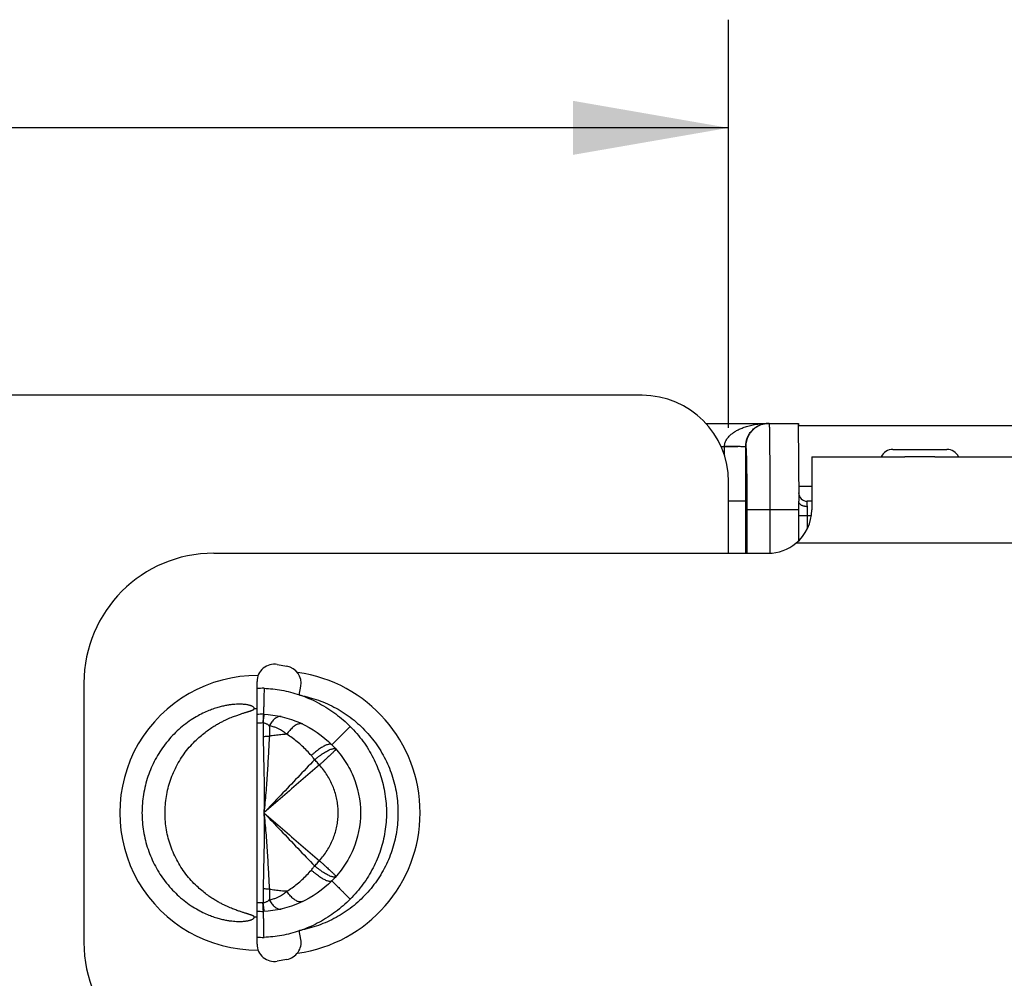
# Model space of a CAD drawing. Header units: inches. Extents: x 0 to 22, y 0 to 17.
# Tile 5 of 26: x 6.9 to 8, y 4.6 to 5.7. Entities that reach past the tile are written whole.
import ezdxf

# ---------------------------------------------------------------- set-up
doc = ezdxf.new("R2010")
doc.units = ezdxf.units.IN
doc.header["$LTSCALE"] = 1.21
doc.header["$MEASUREMENT"] = 0
doc.layers.get('0').update_dxf_attribs({"linetype": 'CONTINUOUS'})
doc.layers.add('DIMENSIONS', color=7, linetype='CONTINUOUS')
doc.styles.get("Standard").update_dxf_attribs({"font": 'txt', "width": 0.8})
doc.dimstyles.new('DIMSTYLE_1', dxfattribs={"dimtxt": 0.125, "dimasz": 0.18, "dimexe": 0.18, "dimexo": 0.0625, "dimgap": 0.09, "dimtad": 0, "dimtih": 1, "dimtoh": 1, "dimdec": 3, "dimzin": 4, "dimdsep": 46, "dimtxsty": 'STANDARD', "dimblk": '_FILLED', "dimblk1": '_FILLED', "dimblk2": '_FILLED', "dimcen": 0.09, "dimadec": 0, "dimazin": 0, "dimtp": 0.01, "dimtm": 0.01, "dimtfac": 1, "dimtdec": 3, "dimtofl": 0, "dimtmove": 0, "dimatfit": 3, "dimldrblk": '_FILLED', "dimfxl": 1, "dimtolj": 1, "dimtzin": 4, "dimarcsym": 0})

# ---------------------------------------------------------------- blocks, each defined once
blk = doc.blocks.new('_FILLED')
at = {"color": 0, "linetype": 'BYBLOCK'}
blk.add_solid([(0, 0), (-1, 0.1736), (-1, -0.1736)], dxfattribs=at)
blk = doc.blocks.new('*D8')
at = {"layer": 'DIMENSIONS', "color": 2, "linetype": 'CONTINUOUS'}
for p, q in [((4.2018, 5.2043), (4.2018, 5.6758)), ((7.7108, 5.2043), (7.7108, 5.6758)), ((4.2018, 5.5508), (5.3054, 5.5508)), ((7.7108, 5.5508), (6.7554, 5.5508))]:
    blk.add_line(p, q, dxfattribs=at)
at = {"layer": 'DIMENSIONS', "color": 2, "linetype": 'CONTINUOUS', "xscale": 0.18, "yscale": 0.18, "zscale": 0.18, "rotation": 180}
blk.add_blockref('_FILLED', (4.2018, 5.5508), dxfattribs=at)
at = {"layer": 'DIMENSIONS', "color": 2, "linetype": 'CONTINUOUS', "xscale": 0.18, "yscale": 0.18, "zscale": 0.18}
blk.add_blockref('_FILLED', (7.7108, 5.5508), dxfattribs=at)
at = {"layer": 'DIMENSIONS', "color": 2, "linetype": 'CONTINUOUS', "width": 0.8}
for s, p in [('[', (5.9929, 5.4883)), (']', (6.5929, 5.4883)), ('3.509', (5.3679, 5.4883)), ('89.13', (6.0929, 5.4883))]:
    blk.add_text(s, height=0.125, dxfattribs=at).set_placement(p)

msp = doc.modelspace()

# ---------------------------------------------------------------- linework, layer by layer
at = {"color": 7, "linetype": 'CONTINUOUS'}
for p, q in [((7.6108, 5.2418), (4.3018, 5.2418)), ((7.6844, 5.2093), (7.7916, 5.2093)), ((7.791, 5.2093), (7.7918, 5.1193)), ((7.791, 5.2068), (8.1028, 5.2068)), ((7.7916, 5.2093), (7.7916, 5.2068)), ((7.884, 5.207), (7.9839, 5.207)), ((7.884, 5.2068), (7.884, 5.207)), ((7.9839, 5.207), (7.9839, 5.2068)), ((7.702, 5.1825), (7.706, 5.1825)), ((7.706, 5.172), (7.706, 5.1821)), ((7.7305, 5.1823), (7.7306, 5.1823)), ((7.7305, 5.0593), (7.7305, 5.1823)), ((7.9006, 5.1793), (7.963, 5.1793)), ((7.8068, 5.1707), (7.9144, 5.1707)), ((7.8068, 5.1707), (7.8068, 5.1093)), ((7.9492, 5.1707), (8.0568, 5.1707)), ((7.7108, 5.0593), (7.7108, 5.1418)), ((7.7916, 5.1368), (7.8068, 5.1368)), ((7.7918, 5.1093), (7.7319, 5.1093)), ((7.7319, 5.1093), (7.7319, 5.0593)), ((7.7584, 5.1093), (7.7584, 5.0594)), ((7.7918, 5.0736), (7.7918, 5.1193)), ((7.8068, 5.1193), (7.8017, 5.1193)), ((7.8018, 5.0876), (7.8018, 5.113)), ((7.8062, 5.1023), (7.7918, 5.1023)), ((8.0749, 5.0707), (7.7886, 5.0707)), ((7.1158, 5.0593), (7.7568, 5.0593)), ((7.1892, 4.9307), (7.2003, 4.9287)), ((6.9658, 4.9093), (6.9658, 4.6093)), ((7.1658, 4.7593), (7.1658, 4.911)), ((7.2147, 4.8952), (7.2165, 4.9055)), ((7.1658, 4.6076), (7.1658, 4.7593)), ((7.2165, 4.6131), (7.2147, 4.6234)), ((7.2003, 4.5899), (7.1892, 4.5879))]:
    msp.add_line(p, q, dxfattribs=at)
for centre, radius, start, end in [((7.6108, 5.1418), 0.1, 0, 90), ((7.9006, 5.1643), 0.015, 90, 154.6052), ((7.963, 5.1643), 0.015, 25.3948, 90), ((7.8017, 5.1293), 0.01, 180.5, 270), ((7.8017, 5.1293), 0.01, 180.5, 270), ((7.7568, 5.1093), 0.05, 309.5468, 360), ((7.7568, 5.1093), 0.05, 270, 309.5046), ((7.1158, 4.9093), 0.15, 90, 180), ((7.1858, 4.911), 0.02, 80, 180), ((7.1968, 4.909), 0.02, 350.0031, 80), ((7.1658, 4.7593), 0.1586, 89.5505, 270.4495), ((7.1908, 4.7593), 0.1635, 277.6792, 82.3208), ((7.1738, 4.7593), 0.1439, 89.9465, 93.1871), ((7.1658, 4.7593), 0.1203, 90, 91.4831), ((7.1738, 4.7593), 0.1139, 90.1866, 94.0278), ((7.1738, 4.7593), 0.1038, 90.6031, 94.4205), ((7.1738, 4.7593), 0.1038, 265.5795, 269.3969), ((7.1738, 4.7593), 0.1139, 265.9722, 269.8134), ((7.1658, 4.7593), 0.1203, 268.5169, 270), ((7.1158, 4.6093), 0.15, 180, 270), ((7.1738, 4.7593), 0.1439, 266.8129, 270.0535), ((7.1968, 4.6096), 0.02, 280, 10.0003), ((7.1858, 4.6076), 0.02, 180, 280)]:
    msp.add_arc(centre, radius, start, end, dxfattribs=at)
for points, knots in [([(7.706, 5.1825), (7.706, 5.1832), (7.7061, 5.1844), (7.7065, 5.1863), (7.7072, 5.1883), (7.7082, 5.1903), (7.7096, 5.1924), (7.7115, 5.1946), (7.7138, 5.1968), (7.7167, 5.199), (7.7201, 5.2011), (7.7242, 5.2031), (7.729, 5.205), (7.7346, 5.2067), (7.7411, 5.2081), (7.7485, 5.2091), (7.7538, 5.2093), (7.7567, 5.2093)], [0, 0, 0, 0, 0.030494, 0.061191, 0.093604, 0.130115, 0.170785, 0.215999, 0.266918, 0.324392, 0.389208, 0.462318, 0.544868, 0.63821, 0.744017, 0.8645, 1, 1, 1, 1]), ([(7.7305, 5.1823), (7.7305, 5.1829), (7.7306, 5.1842), (7.7308, 5.186), (7.7311, 5.188), (7.7316, 5.19), (7.7323, 5.1921), (7.7332, 5.1943), (7.7344, 5.1965), (7.7358, 5.1987), (7.7376, 5.2009), (7.7397, 5.203), (7.7422, 5.2049), (7.7451, 5.2066), (7.7485, 5.2081), (7.7524, 5.2091), (7.7552, 5.2093), (7.7567, 5.2093)], [0, 0, 0, 0, 0.044392, 0.089642, 0.135832, 0.184995, 0.238105, 0.294952, 0.355185, 0.418787, 0.485855, 0.556734, 0.631977, 0.712521, 0.799595, 0.89527, 1, 1, 1, 1]), ([(7.7576, 5.2093), (7.7565, 5.2093), (7.7544, 5.2092), (7.7511, 5.2086), (7.748, 5.2076), (7.745, 5.2063), (7.7422, 5.2046), (7.7397, 5.2026), (7.7374, 5.2002), (7.7353, 5.1977), (7.7337, 5.1949), (7.7323, 5.1919), (7.7313, 5.1888), (7.7308, 5.1856), (7.7306, 5.1834), (7.7306, 5.1823)], [0, 0, 0, 0, 0.076917, 0.153835, 0.230754, 0.307673, 0.384594, 0.461515, 0.538438, 0.615363, 0.692289, 0.769216, 0.846144, 0.923072, 1, 1, 1, 1]), ([(7.7576, 5.2093), (7.7577, 5.2093), (7.7576, 5.2085), (7.7578, 5.2076), (7.7578, 5.2056), (7.7579, 5.2031), (7.758, 5.1997), (7.758, 5.1957), (7.7581, 5.191), (7.7581, 5.1857), (7.7582, 5.1798), (7.7582, 5.1734), (7.7583, 5.1665), (7.7583, 5.1592), (7.7583, 5.1514), (7.7584, 5.1434), (7.7584, 5.1351), (7.7584, 5.1266), (7.7584, 5.118), (7.7584, 5.1122), (7.7584, 5.1093)], [0, 0, 0, 0, 0.003873, 0.015269, 0.034134, 0.060389, 0.093771, 0.134048, 0.180956, 0.234065, 0.293002, 0.357338, 0.426551, 0.500155, 0.577536, 0.658131, 0.741371, 0.826432, 0.91281, 1, 1, 1, 1]), ([(7.8706, 5.2068), (7.8728, 5.2069), (7.8772, 5.207), (7.8817, 5.207), (7.884, 5.207)], [0, 0, 0, 0, 0.479875, 1, 1, 1, 1]), ([(7.9839, 5.207), (7.9862, 5.207), (7.9907, 5.207), (7.9951, 5.2069), (7.9972, 5.2068)], [0, 0, 0, 0, 0.520916, 1, 1, 1, 1]), ([(7.706, 5.1821), (7.706, 5.1821), (7.706, 5.1822), (7.706, 5.1824), (7.706, 5.1825), (7.706, 5.1825)], [0, 0, 0, 0, 0.332105, 0.665433, 1, 1, 1, 1]), ([(7.7223, 5.1824), (7.7215, 5.1824), (7.7199, 5.1825), (7.7174, 5.1825), (7.7147, 5.1825), (7.7118, 5.1825), (7.7089, 5.1825), (7.707, 5.1825), (7.706, 5.1825)], [0, 0, 0, 0, 0.142611, 0.298099, 0.464041, 0.638007, 0.817512, 1, 1, 1, 1]), ([(7.7223, 5.1824), (7.7215, 5.1824), (7.7199, 5.1823), (7.7174, 5.1822), (7.7147, 5.1821), (7.7119, 5.1821), (7.709, 5.1821), (7.707, 5.1821), (7.706, 5.1821)], [0, 0, 0, 0, 0.143009, 0.299548, 0.46396, 0.635956, 0.816493, 1, 1, 1, 1]), ([(7.7305, 5.1823), (7.7305, 5.1823), (7.7302, 5.1823), (7.7296, 5.1823), (7.7287, 5.1823), (7.7275, 5.1823), (7.726, 5.1824), (7.7242, 5.1824), (7.723, 5.1824), (7.7223, 5.1824)], [0, 0, 0, 0, 0.027064, 0.095276, 0.203781, 0.351112, 0.535217, 0.753179, 1, 1, 1, 1]), ([(7.7306, 5.1823), (7.7307, 5.1823), (7.7307, 5.1817), (7.7309, 5.1809), (7.731, 5.1793), (7.7311, 5.1772), (7.7312, 5.1744), (7.7313, 5.1712), (7.7314, 5.1674), (7.7315, 5.1631), (7.7316, 5.1583), (7.7316, 5.1532), (7.7317, 5.1476), (7.7318, 5.1417), (7.7318, 5.1356), (7.7318, 5.1292), (7.7319, 5.1227), (7.7319, 5.116), (7.7319, 5.1116), (7.7319, 5.1093)], [0, 0, 0, 0, 0.004599, 0.017469, 0.038669, 0.068074, 0.105379, 0.150386, 0.202567, 0.261493, 0.326853, 0.397796, 0.473904, 0.554618, 0.638944, 0.72642, 0.816127, 0.90748, 1, 1, 1, 1]), ([(7.9492, 5.1707), (7.9476, 5.1707), (7.9443, 5.1707), (7.9393, 5.1707), (7.9343, 5.1707), (7.9292, 5.1707), (7.9242, 5.1707), (7.9193, 5.1707), (7.916, 5.1707), (7.9144, 5.1707)], [0, 0, 0, 0, 0.139379, 0.282268, 0.42721, 0.572823, 0.717759, 0.860637, 1, 1, 1, 1]), ([(7.7305, 5.1195), (7.7305, 5.1195), (7.7303, 5.1195), (7.7299, 5.1195), (7.7292, 5.1195), (7.728, 5.1194), (7.7266, 5.1194), (7.7248, 5.1194), (7.7227, 5.1194), (7.7203, 5.1193), (7.7177, 5.1193), (7.715, 5.1193), (7.7126, 5.1193), (7.7112, 5.1193), (7.7108, 5.1193)], [0, 0, 0, 0, 0.006785, 0.026243, 0.063248, 0.120394, 0.195657, 0.287074, 0.393439, 0.513072, 0.644163, 0.784705, 0.932553, 1, 1, 1, 1]), ([(7.8018, 5.113), (7.8013, 5.113), (7.8004, 5.1131), (7.799, 5.1133), (7.7976, 5.1136), (7.7964, 5.114), (7.7952, 5.1145), (7.7942, 5.1152), (7.7934, 5.1159), (7.7927, 5.1167), (7.7921, 5.1175), (7.7918, 5.1184), (7.7918, 5.119), (7.7918, 5.1193)], [0, 0, 0, 0, 0.107959, 0.216626, 0.323313, 0.426252, 0.52439, 0.616985, 0.703708, 0.78459, 0.860324, 0.932007, 1, 1, 1, 1]), ([(7.8018, 5.113), (7.8018, 5.1136), (7.8017, 5.1145), (7.8017, 5.1159), (7.8017, 5.1171), (7.8017, 5.118), (7.8017, 5.1187), (7.8017, 5.1191), (7.8017, 5.1193), (7.8017, 5.1193)], [0, 0, 0, 0, 0.252294, 0.472905, 0.658462, 0.806069, 0.913229, 0.97822, 1, 1, 1, 1]), ([(7.1739, 4.9032), (7.1739, 4.9023), (7.1741, 4.9003), (7.1738, 4.8972), (7.1738, 4.8941), (7.1737, 4.8909), (7.1736, 4.8879), (7.1736, 4.885), (7.1735, 4.8824), (7.1735, 4.8801), (7.1735, 4.8781), (7.1734, 4.8764), (7.1734, 4.8751), (7.1734, 4.8741), (7.1734, 4.8735), (7.1734, 4.8733), (7.1734, 4.8732)], [0, 0, 0, 0, 0.093209, 0.197104, 0.305401, 0.412062, 0.513525, 0.608267, 0.695058, 0.772723, 0.840246, 0.896742, 0.941471, 0.973845, 0.99344, 1, 1, 1, 1]), ([(7.1739, 4.9032), (7.1773, 4.9031), (7.1841, 4.9026), (7.1944, 4.9011), (7.2046, 4.8989), (7.2114, 4.8969), (7.2148, 4.8957)], [0, 0, 0, 0, 0.243462, 0.49173, 0.744177, 1, 1, 1, 1]), ([(7.2181, 4.8945), (7.2178, 4.8946), (7.217, 4.8948), (7.2158, 4.895), (7.2151, 4.8951), (7.2147, 4.8952)], [0, 0, 0, 0, 0.337394, 0.670278, 1, 1, 1, 1]), ([(7.2182, 4.8945), (7.2218, 4.8938), (7.229, 4.892), (7.2395, 4.8885), (7.2498, 4.8842), (7.2596, 4.879), (7.2691, 4.8731), (7.278, 4.8664), (7.2863, 4.859), (7.294, 4.851), (7.3011, 4.8424), (7.3074, 4.8332), (7.313, 4.8236), (7.3178, 4.8135), (7.3218, 4.8031), (7.3249, 4.7924), (7.3271, 4.7815), (7.3284, 4.7704), (7.3289, 4.7593), (7.3284, 4.7482), (7.3271, 4.7371), (7.3249, 4.7262), (7.3218, 4.7155), (7.3178, 4.7051), (7.313, 4.695), (7.3075, 4.6854), (7.3011, 4.6762), (7.2941, 4.6676), (7.2863, 4.6596), (7.278, 4.6522), (7.2691, 4.6455), (7.2597, 4.6396), (7.2498, 4.6344), (7.2395, 4.6301), (7.229, 4.6266), (7.2217, 4.6248), (7.2181, 4.6241)], [0, 0, 0, 0, 0.029196, 0.058613, 0.088032, 0.11745, 0.146868, 0.176286, 0.205704, 0.235122, 0.264541, 0.293959, 0.323377, 0.352795, 0.382213, 0.411631, 0.44105, 0.470468, 0.499886, 0.529304, 0.558722, 0.58814, 0.617558, 0.646977, 0.676395, 0.705813, 0.735231, 0.764649, 0.794067, 0.823486, 0.852904, 0.882322, 0.91174, 0.941158, 0.970576, 1, 1, 1, 1]), ([(7.2182, 4.8945), (7.2215, 4.8933), (7.2283, 4.8906), (7.2381, 4.8857), (7.2476, 4.8801), (7.2568, 4.8737), (7.2655, 4.8667), (7.2709, 4.8616), (7.2735, 4.859)], [0, 0, 0, 0, 0.163062, 0.328191, 0.495145, 0.663712, 0.832534, 1, 1, 1, 1]), ([(7.1626, 4.8796), (7.1627, 4.8797), (7.1627, 4.88), (7.1625, 4.8805), (7.1622, 4.8809), (7.1618, 4.8814), (7.1612, 4.8819), (7.1604, 4.8824), (7.1594, 4.8828), (7.1582, 4.8832), (7.1568, 4.8836), (7.1551, 4.884), (7.1533, 4.8843), (7.1512, 4.8846), (7.1489, 4.8847), (7.1463, 4.8848), (7.1434, 4.8848), (7.1402, 4.8846), (7.1366, 4.8843), (7.1325, 4.8838), (7.1281, 4.883), (7.1231, 4.8818), (7.1177, 4.8802), (7.1116, 4.878), (7.1048, 4.8752), (7.0973, 4.8714), (7.0894, 4.8666), (7.0813, 4.8607), (7.0735, 4.854), (7.0663, 4.8467), (7.0596, 4.8386), (7.0535, 4.83), (7.0481, 4.8209), (7.0435, 4.8113), (7.0397, 4.8014), (7.0367, 4.7911), (7.0345, 4.7806), (7.0332, 4.77), (7.0329, 4.7628), (7.0329, 4.7593)], [0, 0, 0, 0, 0.00217, 0.004388, 0.006924, 0.010017, 0.013816, 0.018375, 0.023738, 0.029943, 0.037036, 0.045071, 0.054119, 0.064264, 0.075607, 0.088269, 0.102391, 0.118142, 0.135719, 0.155355, 0.177332, 0.201984, 0.229722, 0.261045, 0.296585, 0.337112, 0.383372, 0.432795, 0.482744, 0.533281, 0.584239, 0.635551, 0.687147, 0.738971, 0.790974, 0.843115, 0.895356, 0.947662, 1, 1, 1, 1]), ([(7.1626, 4.639), (7.1626, 4.6391), (7.1626, 4.6393), (7.1624, 4.6395), (7.1621, 4.6398), (7.1617, 4.64), (7.1613, 4.6403), (7.1607, 4.6405), (7.1601, 4.6408), (7.1594, 4.6411), (7.1586, 4.6413), (7.1577, 4.6416), (7.1568, 4.642), (7.1557, 4.6423), (7.1545, 4.6427), (7.1532, 4.6431), (7.1518, 4.6435), (7.1502, 4.644), (7.1485, 4.6446), (7.1467, 4.6452), (7.1447, 4.6458), (7.1425, 4.6466), (7.1401, 4.6475), (7.1375, 4.6485), (7.1346, 4.6497), (7.1315, 4.651), (7.1282, 4.6526), (7.1245, 4.6544), (7.1204, 4.6566), (7.116, 4.6592), (7.1112, 4.6623), (7.106, 4.6661), (7.1004, 4.6707), (7.0943, 4.6763), (7.088, 4.6829), (7.082, 4.6905), (7.0765, 4.6987), (7.0718, 4.7072), (7.0677, 4.7161), (7.0645, 4.7253), (7.062, 4.7347), (7.0604, 4.7443), (7.0595, 4.754), (7.0595, 4.7637), (7.0603, 4.7734), (7.0618, 4.783), (7.0642, 4.7924), (7.0674, 4.8016), (7.0713, 4.8105), (7.076, 4.8191), (7.0814, 4.8274), (7.0874, 4.835), (7.0937, 4.8418), (7.0998, 4.8475), (7.1055, 4.8521), (7.1108, 4.856), (7.1157, 4.8592), (7.1201, 4.8618), (7.1242, 4.864), (7.1279, 4.8659), (7.1313, 4.8675), (7.1344, 4.8689), (7.1373, 4.87), (7.1399, 4.871), (7.1423, 4.8719), (7.1445, 4.8727), (7.1466, 4.8734), (7.1484, 4.874), (7.1501, 4.8746), (7.1517, 4.8751), (7.1531, 4.8755), (7.1544, 4.8759), (7.1556, 4.8763), (7.1567, 4.8766), (7.1577, 4.8769), (7.1586, 4.8773), (7.1594, 4.8775), (7.1601, 4.8778), (7.1607, 4.8781), (7.1612, 4.8783), (7.1617, 4.8786), (7.1621, 4.8788), (7.1624, 4.8791), (7.1626, 4.8793), (7.1626, 4.8795), (7.1626, 4.8796)], [0, 0, 0, 0, 0.000707, 0.001593, 0.002686, 0.003992, 0.005513, 0.00725, 0.00921, 0.011404, 0.013844, 0.016548, 0.019531, 0.022816, 0.026426, 0.030385, 0.034723, 0.039471, 0.044662, 0.050333, 0.056528, 0.063302, 0.070719, 0.078852, 0.087786, 0.097622, 0.108476, 0.120487, 0.133821, 0.148678, 0.165297, 0.18398, 0.205083, 0.229141, 0.256342, 0.285087, 0.313838, 0.342446, 0.370967, 0.399413, 0.427805, 0.456159, 0.484491, 0.512814, 0.541145, 0.569496, 0.597884, 0.626324, 0.654836, 0.683439, 0.712156, 0.740983, 0.768545, 0.792928, 0.814292, 0.833193, 0.849999, 0.865014, 0.878486, 0.890616, 0.901575, 0.911503, 0.920519, 0.928724, 0.936205, 0.943038, 0.949285, 0.955004, 0.960239, 0.965026, 0.9694, 0.973392, 0.97703, 0.980341, 0.983348, 0.986071, 0.98853, 0.990739, 0.992713, 0.994461, 0.995991, 0.997305, 0.998404, 0.999292, 1, 1, 1, 1]), ([(7.1734, 4.8732), (7.1734, 4.8731), (7.1733, 4.8729), (7.1732, 4.8724), (7.1731, 4.8716), (7.173, 4.8704), (7.1729, 4.8689), (7.1728, 4.8672), (7.1727, 4.8652), (7.1727, 4.8638), (7.1727, 4.8631)], [0, 0, 0, 0, 0.017757, 0.06852, 0.152013, 0.267405, 0.413175, 0.587327, 0.78597, 1, 1, 1, 1]), ([(7.173, 4.8631), (7.1731, 4.8638), (7.1732, 4.8652), (7.1734, 4.8673), (7.1736, 4.869), (7.1738, 4.8704), (7.174, 4.8716), (7.1742, 4.8722), (7.1742, 4.8725)], [0, 0, 0, 0, 0.23856, 0.451126, 0.635363, 0.789262, 0.911197, 1, 1, 1, 1]), ([(7.1734, 4.8732), (7.1878, 4.8727), (7.2171, 4.8657), (7.2419, 4.8483), (7.2523, 4.8378)], [0, 0, 0, 0, 0.500047, 1, 1, 1, 1]), ([(7.1935, 4.8706), (7.1931, 4.8706), (7.1923, 4.8707), (7.1909, 4.8705), (7.1893, 4.8699), (7.1877, 4.869), (7.186, 4.8677), (7.1845, 4.8662), (7.1829, 4.8643), (7.1814, 4.8622), (7.1805, 4.8607), (7.18, 4.8599)], [0, 0, 0, 0, 0.057116, 0.142489, 0.234696, 0.335941, 0.447519, 0.569975, 0.703261, 0.846884, 1, 1, 1, 1]), ([(7.173, 4.8631), (7.1729, 4.8631), (7.1729, 4.8631), (7.1728, 4.8631), (7.1727, 4.8631), (7.1727, 4.8631)], [0, 0, 0, 0, 0.336794, 0.670044, 1, 1, 1, 1]), ([(7.173, 4.8631), (7.173, 4.8612), (7.1729, 4.8576), (7.1729, 4.8523), (7.1729, 4.8489), (7.1729, 4.8472)], [0, 0, 0, 0, 0.354903, 0.688651, 1, 1, 1, 1]), ([(7.18, 4.8599), (7.1796, 4.8602), (7.1788, 4.8608), (7.1776, 4.8616), (7.1764, 4.8622), (7.1752, 4.8626), (7.1741, 4.8629), (7.1733, 4.863), (7.173, 4.8631)], [0, 0, 0, 0, 0.199507, 0.38458, 0.556163, 0.714605, 0.861888, 1, 1, 1, 1]), ([(7.2001, 4.85), (7.1996, 4.8505), (7.1985, 4.8516), (7.1965, 4.8531), (7.1942, 4.8546), (7.1914, 4.8561), (7.1882, 4.8575), (7.1843, 4.8589), (7.1815, 4.8596), (7.18, 4.8599)], [0, 0, 0, 0, 0.096065, 0.204337, 0.325949, 0.462932, 0.618215, 0.795668, 1, 1, 1, 1]), ([(7.18, 4.8599), (7.1801, 4.8585), (7.1803, 4.8557), (7.1803, 4.8517), (7.1802, 4.8491), (7.1801, 4.8478)], [0, 0, 0, 0, 0.350098, 0.684643, 1, 1, 1, 1]), ([(7.2182, 4.862), (7.2179, 4.8621), (7.2172, 4.8623), (7.2159, 4.8624), (7.2143, 4.8622), (7.2127, 4.8616), (7.2109, 4.8608), (7.2091, 4.8596), (7.2073, 4.8582), (7.2055, 4.8565), (7.2036, 4.8545), (7.2018, 4.8523), (7.2006, 4.8508), (7.2001, 4.85)], [0, 0, 0, 0, 0.037373, 0.099554, 0.167384, 0.242616, 0.326247, 0.41867, 0.519822, 0.629297, 0.746431, 0.87035, 1, 1, 1, 1]), ([(7.2735, 4.859), (7.2727, 4.8582), (7.2711, 4.8567), (7.2688, 4.8543), (7.2665, 4.8521), (7.2643, 4.8499), (7.2622, 4.8478), (7.2603, 4.8459), (7.2585, 4.8441), (7.2569, 4.8425), (7.2556, 4.8412), (7.2544, 4.84), (7.2536, 4.8391), (7.2528, 4.8384), (7.2526, 4.8381), (7.2522, 4.8379), (7.2523, 4.8378)], [0, 0, 0, 0, 0.111979, 0.222548, 0.330316, 0.433929, 0.532083, 0.623544, 0.707162, 0.781885, 0.846773, 0.901009, 0.943913, 0.974947, 0.993719, 1, 1, 1, 1]), ([(7.2735, 4.859), (7.2761, 4.8564), (7.2813, 4.8509), (7.2883, 4.8421), (7.2946, 4.8327), (7.3001, 4.823), (7.3047, 4.813), (7.3086, 4.8026), (7.3116, 4.792), (7.3138, 4.7811), (7.3151, 4.7702), (7.3155, 4.7593), (7.3151, 4.7484), (7.3138, 4.7375), (7.3116, 4.7267), (7.3086, 4.716), (7.3047, 4.7057), (7.3001, 4.6956), (7.2946, 4.6859), (7.2883, 4.6766), (7.2813, 4.6677), (7.2761, 4.6622), (7.2735, 4.6596)], [0, 0, 0, 0, 0.050478, 0.101425, 0.152323, 0.202519, 0.252119, 0.301793, 0.351709, 0.401506, 0.450853, 0.499787, 0.548944, 0.598565, 0.648316, 0.697966, 0.747486, 0.797367, 0.847818, 0.898481, 0.949245, 1, 1, 1, 1]), ([(7.1801, 4.8478), (7.1793, 4.8477), (7.1777, 4.8475), (7.1753, 4.8473), (7.1737, 4.8472), (7.1729, 4.8472)], [0, 0, 0, 0, 0.330844, 0.664672, 1, 1, 1, 1]), ([(7.1729, 4.8472), (7.1729, 4.8439), (7.1731, 4.8372), (7.1733, 4.8268), (7.1735, 4.8161), (7.1738, 4.805), (7.174, 4.7938), (7.1741, 4.7823), (7.174, 4.7708), (7.1739, 4.7631), (7.1738, 4.7593)], [0, 0, 0, 0, 0.11262, 0.230587, 0.353023, 0.479028, 0.607661, 0.737842, 0.868817, 1, 1, 1, 1]), ([(7.1801, 4.8478), (7.1799, 4.8445), (7.1795, 4.8377), (7.1789, 4.8272), (7.1783, 4.8164), (7.1777, 4.8053), (7.1769, 4.7939), (7.1761, 4.7824), (7.175, 4.7709), (7.1742, 4.7632), (7.1738, 4.7593)], [0, 0, 0, 0, 0.112511, 0.230405, 0.35281, 0.478817, 0.607492, 0.737755, 0.868783, 1, 1, 1, 1]), ([(7.2001, 4.85), (7.1979, 4.8499), (7.1934, 4.8495), (7.1868, 4.8488), (7.1823, 4.8482), (7.1801, 4.8478)], [0, 0, 0, 0, 0.330607, 0.664389, 1, 1, 1, 1]), ([(7.2286, 4.8254), (7.2269, 4.8274), (7.2236, 4.8311), (7.2181, 4.8364), (7.2124, 4.8414), (7.2064, 4.8459), (7.2022, 4.8487), (7.2001, 4.85)], [0, 0, 0, 0, 0.199992, 0.401843, 0.603006, 0.802457, 1, 1, 1, 1]), ([(7.2522, 4.8378), (7.252, 4.838), (7.2515, 4.8384), (7.2505, 4.8386), (7.2492, 4.8386), (7.2478, 4.8382), (7.2461, 4.8377), (7.2443, 4.8369), (7.2423, 4.8358), (7.2402, 4.8346), (7.238, 4.8331), (7.2357, 4.8314), (7.2333, 4.8296), (7.2309, 4.8276), (7.2293, 4.8262), (7.2286, 4.8254)], [0, 0, 0, 0, 0.030612, 0.066975, 0.110727, 0.163344, 0.22536, 0.296711, 0.377012, 0.465614, 0.561697, 0.664296, 0.772333, 0.884645, 1, 1, 1, 1]), ([(7.2523, 4.8378), (7.2574, 4.8327), (7.2669, 4.8213), (7.2809, 4.7957), (7.2884, 4.7593), (7.2809, 4.7229), (7.2669, 4.6973), (7.2574, 4.6859), (7.2523, 4.6808)], [0, 0, 0, 0, 0.125404, 0.250569, 0.5, 0.749431, 0.874596, 1, 1, 1, 1]), ([(7.2324, 4.8207), (7.232, 4.8212), (7.2311, 4.8223), (7.2298, 4.8239), (7.229, 4.8249), (7.2286, 4.8254)], [0, 0, 0, 0, 0.345084, 0.678797, 1, 1, 1, 1]), ([(7.2324, 4.8207), (7.2332, 4.8214), (7.2349, 4.8227), (7.2375, 4.8247), (7.24, 4.8265), (7.2424, 4.8282), (7.2448, 4.8296), (7.247, 4.8308), (7.2491, 4.8319), (7.2509, 4.8327), (7.2526, 4.8332), (7.2541, 4.8335), (7.2553, 4.8335), (7.2562, 4.8334), (7.2567, 4.8331), (7.2568, 4.833)], [0, 0, 0, 0, 0.11716, 0.231484, 0.34165, 0.446399, 0.544557, 0.635063, 0.716997, 0.789617, 0.852426, 0.905274, 0.948571, 0.983729, 1, 1, 1, 1]), ([(7.2571, 4.8327), (7.257, 4.8326), (7.2568, 4.8324), (7.2566, 4.8321), (7.2559, 4.8314), (7.255, 4.8305), (7.2539, 4.8293), (7.2525, 4.828), (7.2509, 4.8265), (7.2491, 4.8248), (7.2471, 4.823), (7.2449, 4.821), (7.2427, 4.8189), (7.2403, 4.8168), (7.2387, 4.8153), (7.2379, 4.8146)], [0, 0, 0, 0, 0.003536, 0.024948, 0.06008, 0.108548, 0.169776, 0.243019, 0.327369, 0.421778, 0.525073, 0.635971, 0.753096, 0.874975, 1, 1, 1, 1]), ([(7.2324, 4.8207), (7.2259, 4.8139), (7.2128, 4.8002), (7.1933, 4.7798), (7.1803, 4.7661), (7.1738, 4.7593)], [0, 0, 0, 0, 0.333052, 0.667432, 1, 1, 1, 1]), ([(7.2379, 4.8146), (7.2308, 4.8085), (7.2165, 4.7962), (7.1952, 4.7777), (7.1809, 4.7654), (7.1738, 4.7593)], [0, 0, 0, 0, 0.332791, 0.666535, 1, 1, 1, 1]), ([(7.2379, 4.8146), (7.2373, 4.8153), (7.2361, 4.8167), (7.2342, 4.8187), (7.233, 4.82), (7.2324, 4.8207)], [0, 0, 0, 0, 0.336294, 0.67057, 1, 1, 1, 1]), ([(7.2379, 4.704), (7.2395, 4.7058), (7.2427, 4.7097), (7.2469, 4.7157), (7.2505, 4.722), (7.2536, 4.7284), (7.256, 4.7351), (7.2578, 4.742), (7.259, 4.7489), (7.2597, 4.7558), (7.2597, 4.7628), (7.259, 4.7697), (7.2578, 4.7766), (7.256, 4.7835), (7.2536, 4.7902), (7.2505, 4.7966), (7.2469, 4.8029), (7.2427, 4.809), (7.2395, 4.8128), (7.2379, 4.8146)], [0, 0, 0, 0, 0.061358, 0.122131, 0.181538, 0.239889, 0.298118, 0.356546, 0.41462, 0.471777, 0.528357, 0.585403, 0.643436, 0.701905, 0.760165, 0.81852, 0.877892, 0.938648, 1, 1, 1, 1]), ([(7.0329, 4.7593), (7.0329, 4.7557), (7.0332, 4.7485), (7.0345, 4.7379), (7.0367, 4.7274), (7.0397, 4.7171), (7.0436, 4.7072), (7.0482, 4.6976), (7.0535, 4.6885), (7.0596, 4.6799), (7.0663, 4.6719), (7.0736, 4.6645), (7.0814, 4.6578), (7.0894, 4.652), (7.0974, 4.6472), (7.1048, 4.6434), (7.1116, 4.6406), (7.1177, 4.6384), (7.1231, 4.6368), (7.1281, 4.6356), (7.1325, 4.6348), (7.1366, 4.6343), (7.1402, 4.634), (7.1434, 4.6338), (7.1463, 4.6338), (7.1489, 4.6339), (7.1512, 4.634), (7.1533, 4.6343), (7.1551, 4.6346), (7.1567, 4.635), (7.1582, 4.6354), (7.1594, 4.6358), (7.1604, 4.6362), (7.1612, 4.6367), (7.1618, 4.6372), (7.1622, 4.6377), (7.1625, 4.6381), (7.1627, 4.6386), (7.1627, 4.6389), (7.1626, 4.639)], [0, 0, 0, 0, 0.052359, 0.104685, 0.156947, 0.209108, 0.261131, 0.312974, 0.364589, 0.415919, 0.466898, 0.517441, 0.567444, 0.616738, 0.662792, 0.703324, 0.738864, 0.770194, 0.797936, 0.822593, 0.844574, 0.864215, 0.881796, 0.89755, 0.911676, 0.92434, 0.935685, 0.945832, 0.954883, 0.962924, 0.970023, 0.976236, 0.981608, 0.986174, 0.989978, 0.993074, 0.995611, 0.997829, 1, 1, 1, 1]), ([(7.1738, 4.7593), (7.1739, 4.7555), (7.174, 4.7478), (7.1741, 4.7363), (7.174, 4.7249), (7.1738, 4.7136), (7.1735, 4.7025), (7.1733, 4.6918), (7.1731, 4.6814), (7.1729, 4.6747), (7.1729, 4.6714)], [0, 0, 0, 0, 0.131183, 0.262158, 0.392338, 0.520972, 0.646977, 0.769413, 0.88738, 1, 1, 1, 1]), ([(7.1738, 4.7593), (7.1742, 4.7554), (7.175, 4.7477), (7.1761, 4.7362), (7.1769, 4.7247), (7.1777, 4.7133), (7.1783, 4.7022), (7.1789, 4.6914), (7.1795, 4.6809), (7.1799, 4.6741), (7.1801, 4.6708)], [0, 0, 0, 0, 0.131217, 0.262245, 0.392508, 0.521183, 0.647189, 0.769595, 0.887489, 1, 1, 1, 1]), ([(7.1738, 4.7593), (7.1803, 4.7525), (7.1933, 4.7388), (7.2128, 4.7184), (7.2259, 4.7047), (7.2324, 4.6979)], [0, 0, 0, 0, 0.332581, 0.666954, 1, 1, 1, 1]), ([(7.1738, 4.7593), (7.1809, 4.7532), (7.1952, 4.7409), (7.2165, 4.7224), (7.2308, 4.7101), (7.2379, 4.704)], [0, 0, 0, 0, 0.333464, 0.667208, 1, 1, 1, 1]), ([(7.2324, 4.6979), (7.233, 4.6986), (7.2342, 4.6999), (7.2361, 4.7019), (7.2373, 4.7033), (7.2379, 4.704)], [0, 0, 0, 0, 0.32943, 0.663706, 1, 1, 1, 1]), ([(7.2379, 4.704), (7.2387, 4.7033), (7.2403, 4.7018), (7.2427, 4.6997), (7.2449, 4.6976), (7.2471, 4.6956), (7.2491, 4.6938), (7.2509, 4.6921), (7.2525, 4.6906), (7.2539, 4.6893), (7.255, 4.6881), (7.2559, 4.6872), (7.2566, 4.6865), (7.2568, 4.6862), (7.257, 4.686), (7.2571, 4.6859)], [0, 0, 0, 0, 0.125024, 0.246902, 0.364026, 0.474924, 0.578219, 0.672627, 0.756977, 0.830219, 0.891447, 0.939914, 0.975046, 0.996459, 1, 1, 1, 1]), ([(7.2001, 4.6686), (7.2022, 4.6699), (7.2064, 4.6727), (7.2124, 4.6772), (7.2181, 4.6822), (7.2236, 4.6875), (7.2269, 4.6912), (7.2286, 4.6932)], [0, 0, 0, 0, 0.197371, 0.397216, 0.598324, 0.799605, 1, 1, 1, 1]), ([(7.2286, 4.6932), (7.229, 4.6937), (7.2299, 4.6948), (7.2312, 4.6963), (7.232, 4.6974), (7.2324, 4.6979)], [0, 0, 0, 0, 0.340766, 0.676046, 1, 1, 1, 1]), ([(7.2522, 4.6808), (7.252, 4.6806), (7.2515, 4.6802), (7.2505, 4.68), (7.2492, 4.68), (7.2478, 4.6803), (7.2461, 4.6809), (7.2443, 4.6817), (7.2423, 4.6827), (7.2402, 4.684), (7.238, 4.6855), (7.2357, 4.6872), (7.2333, 4.689), (7.2309, 4.691), (7.2293, 4.6924), (7.2286, 4.6932)], [0, 0, 0, 0, 0.030967, 0.067501, 0.111433, 0.164144, 0.226171, 0.297497, 0.377727, 0.466235, 0.562204, 0.664678, 0.772585, 0.884767, 1, 1, 1, 1]), ([(7.2568, 4.6856), (7.2567, 4.6855), (7.2562, 4.6852), (7.2553, 4.6851), (7.2541, 4.6851), (7.2526, 4.6854), (7.2509, 4.6859), (7.2491, 4.6867), (7.247, 4.6878), (7.2448, 4.689), (7.2424, 4.6904), (7.24, 4.6921), (7.2375, 4.6939), (7.2349, 4.6959), (7.2332, 4.6972), (7.2324, 4.6979)], [0, 0, 0, 0, 0.016284, 0.051438, 0.094733, 0.147579, 0.210387, 0.283007, 0.364939, 0.455445, 0.553603, 0.658351, 0.768517, 0.882841, 1, 1, 1, 1]), ([(7.2523, 4.6808), (7.2419, 4.6703), (7.2171, 4.653), (7.1878, 4.6459), (7.1734, 4.6454)], [0, 0, 0, 0, 0.499953, 1, 1, 1, 1]), ([(7.2523, 4.6808), (7.2523, 4.6808), (7.2525, 4.6804), (7.2529, 4.6803), (7.2535, 4.6795), (7.2544, 4.6786), (7.2556, 4.6775), (7.257, 4.6761), (7.2585, 4.6745), (7.2603, 4.6728), (7.2622, 4.6708), (7.2643, 4.6687), (7.2665, 4.6666), (7.2688, 4.6643), (7.2711, 4.6619), (7.2727, 4.6604), (7.2735, 4.6596)], [0, 0, 0, 0, 0.006279, 0.025052, 0.056085, 0.09899, 0.153226, 0.218113, 0.292836, 0.376453, 0.467914, 0.566069, 0.669682, 0.777451, 0.888021, 1, 1, 1, 1]), ([(7.1729, 4.6714), (7.1729, 4.6697), (7.1729, 4.6663), (7.1729, 4.661), (7.173, 4.6574), (7.173, 4.6555)], [0, 0, 0, 0, 0.311323, 0.645077, 1, 1, 1, 1]), ([(7.1801, 4.6708), (7.1793, 4.6709), (7.1777, 4.6711), (7.1753, 4.6713), (7.1737, 4.6714), (7.1729, 4.6714)], [0, 0, 0, 0, 0.330819, 0.664659, 1, 1, 1, 1]), ([(7.1801, 4.6708), (7.1802, 4.6695), (7.1803, 4.6669), (7.1803, 4.6629), (7.1801, 4.6601), (7.18, 4.6587)], [0, 0, 0, 0, 0.315397, 0.649962, 1, 1, 1, 1]), ([(7.18, 4.6587), (7.1815, 4.659), (7.1843, 4.6597), (7.1882, 4.6611), (7.1914, 4.6625), (7.1942, 4.664), (7.1965, 4.6655), (7.1985, 4.667), (7.1996, 4.6681), (7.2001, 4.6686)], [0, 0, 0, 0, 0.204332, 0.381779, 0.537058, 0.67404, 0.795655, 0.90393, 1, 1, 1, 1]), ([(7.2001, 4.6686), (7.1979, 4.6687), (7.1934, 4.6691), (7.1868, 4.6698), (7.1823, 4.6704), (7.1801, 4.6708)], [0, 0, 0, 0, 0.330607, 0.664389, 1, 1, 1, 1]), ([(7.2182, 4.6566), (7.2179, 4.6565), (7.2172, 4.6563), (7.2159, 4.6562), (7.2143, 4.6564), (7.2127, 4.657), (7.2109, 4.6578), (7.2091, 4.659), (7.2073, 4.6604), (7.2055, 4.6621), (7.2036, 4.6641), (7.2018, 4.6663), (7.2006, 4.6678), (7.2001, 4.6686)], [0, 0, 0, 0, 0.037508, 0.099675, 0.167488, 0.242703, 0.326316, 0.41872, 0.519853, 0.629309, 0.746423, 0.870327, 1, 1, 1, 1]), ([(7.1727, 4.6555), (7.1727, 4.6555), (7.1728, 4.6555), (7.1729, 4.6555), (7.1729, 4.6555), (7.173, 4.6555)], [0, 0, 0, 0, 0.351037, 0.683695, 1, 1, 1, 1]), ([(7.1734, 4.6454), (7.1734, 4.6455), (7.1733, 4.6457), (7.1732, 4.6462), (7.1731, 4.647), (7.173, 4.6481), (7.1729, 4.6496), (7.1729, 4.6513), (7.1727, 4.6533), (7.1727, 4.6548), (7.1727, 4.6555)], [0, 0, 0, 0, 0.018012, 0.067869, 0.149909, 0.263274, 0.406761, 0.578756, 0.777279, 1, 1, 1, 1]), ([(7.173, 4.6555), (7.1733, 4.6556), (7.1741, 4.6557), (7.1752, 4.656), (7.1764, 4.6564), (7.1776, 4.657), (7.1788, 4.6578), (7.1796, 4.6584), (7.18, 4.6587)], [0, 0, 0, 0, 0.139486, 0.287146, 0.445235, 0.61635, 0.8009, 1, 1, 1, 1]), ([(7.1742, 4.6461), (7.1742, 4.6464), (7.174, 4.647), (7.1738, 4.6482), (7.1736, 4.6496), (7.1734, 4.6514), (7.1732, 4.6534), (7.173, 4.6548), (7.173, 4.6555)], [0, 0, 0, 0, 0.088831, 0.210779, 0.36468, 0.548908, 0.761457, 1, 1, 1, 1]), ([(7.18, 4.6587), (7.1805, 4.6579), (7.1814, 4.6564), (7.1829, 4.6543), (7.1845, 4.6524), (7.186, 4.6509), (7.1877, 4.6496), (7.1893, 4.6487), (7.1909, 4.6481), (7.1923, 4.6479), (7.1931, 4.648), (7.1935, 4.648)], [0, 0, 0, 0, 0.153101, 0.29674, 0.430046, 0.55252, 0.664118, 0.765381, 0.857607, 0.942996, 1, 1, 1, 1]), ([(7.2735, 4.6596), (7.2709, 4.6569), (7.2654, 4.6518), (7.2567, 4.6448), (7.2476, 4.6385), (7.238, 4.6328), (7.2282, 4.628), (7.2215, 4.6253), (7.2181, 4.6241)], [0, 0, 0, 0, 0.167922, 0.336747, 0.505216, 0.67305, 0.838596, 1, 1, 1, 1]), ([(7.1739, 4.6154), (7.1739, 4.6165), (7.1738, 4.6188), (7.1738, 4.6221), (7.1737, 4.6253), (7.1737, 4.6284), (7.1736, 4.6313), (7.1736, 4.634), (7.1735, 4.6365), (7.1735, 4.6388), (7.1735, 4.6407), (7.1734, 4.6423), (7.1734, 4.6436), (7.1734, 4.6445), (7.1734, 4.6451), (7.1734, 4.6453), (7.1734, 4.6454)], [0, 0, 0, 0, 0.111878, 0.222393, 0.330123, 0.433703, 0.531861, 0.623345, 0.706998, 0.781753, 0.84667, 0.900935, 0.943864, 0.974919, 0.99371, 1, 1, 1, 1]), ([(7.2148, 4.6229), (7.2114, 4.6218), (7.2047, 4.6197), (7.1944, 4.6175), (7.1841, 4.616), (7.1773, 4.6155), (7.1739, 4.6154)], [0, 0, 0, 0, 0.255168, 0.508356, 0.757087, 1, 1, 1, 1]), ([(7.2147, 4.6234), (7.2151, 4.6235), (7.2159, 4.6236), (7.217, 4.6238), (7.2177, 4.624), (7.2181, 4.6241)], [0, 0, 0, 0, 0.339324, 0.672827, 1, 1, 1, 1])]:
    msp.add_open_spline(points, degree=3, knots=knots, dxfattribs=at)
for points in [[(7.1742, 4.8725), (7.1743, 4.8726), (7.1743, 4.8728), (7.1744, 4.873)], [(7.1744, 4.873), (7.1744, 4.873), (7.1745, 4.8731), (7.1745, 4.8731)], [(7.1745, 4.8731), (7.1745, 4.8731), (7.1746, 4.8731), (7.1746, 4.8731)], [(7.1939, 4.8705), (7.1938, 4.8705), (7.1936, 4.8705), (7.1935, 4.8706)], [(7.2187, 4.8618), (7.2185, 4.8619), (7.2183, 4.862), (7.2182, 4.862)], [(7.2568, 4.833), (7.2569, 4.8329), (7.257, 4.8329), (7.2571, 4.8328)], [(7.2571, 4.8328), (7.2571, 4.8327), (7.2571, 4.8327), (7.2571, 4.8327)], [(7.257, 4.6858), (7.257, 4.6857), (7.2569, 4.6857), (7.2568, 4.6856)], [(7.2187, 4.6568), (7.2185, 4.6567), (7.2183, 4.6566), (7.2182, 4.6566)], [(7.1744, 4.6456), (7.1743, 4.6458), (7.1743, 4.646), (7.1742, 4.6461)], [(7.1745, 4.6455), (7.1745, 4.6455), (7.1744, 4.6456), (7.1744, 4.6456)], [(7.1746, 4.6455), (7.1746, 4.6455), (7.1745, 4.6455), (7.1745, 4.6455)], [(7.1935, 4.648), (7.1936, 4.6481), (7.1938, 4.6481), (7.1939, 4.6481)]]:
    msp.add_open_spline(points, degree=3, dxfattribs=at)

# ---------------------------------------------------------------- dimensions: what is measured, and where the dimension line sits
at = {"layer": 'DIMENSIONS', "color": 2, "linetype": 'CONTINUOUS'}
dim = msp.add_linear_dim(base=(7.7108, 5.5508), p1=(4.2018, 5.2043), p2=(7.7108, 5.2043), dimstyle='DIMSTYLE_1', dxfattribs=at)
dim.commit()
dim.dimension.update_dxf_attribs({"geometry": '*D8', "text_midpoint": (6.0304, 5.5508), "dimtype": 160})

doc.saveas('drawing.dxf')
